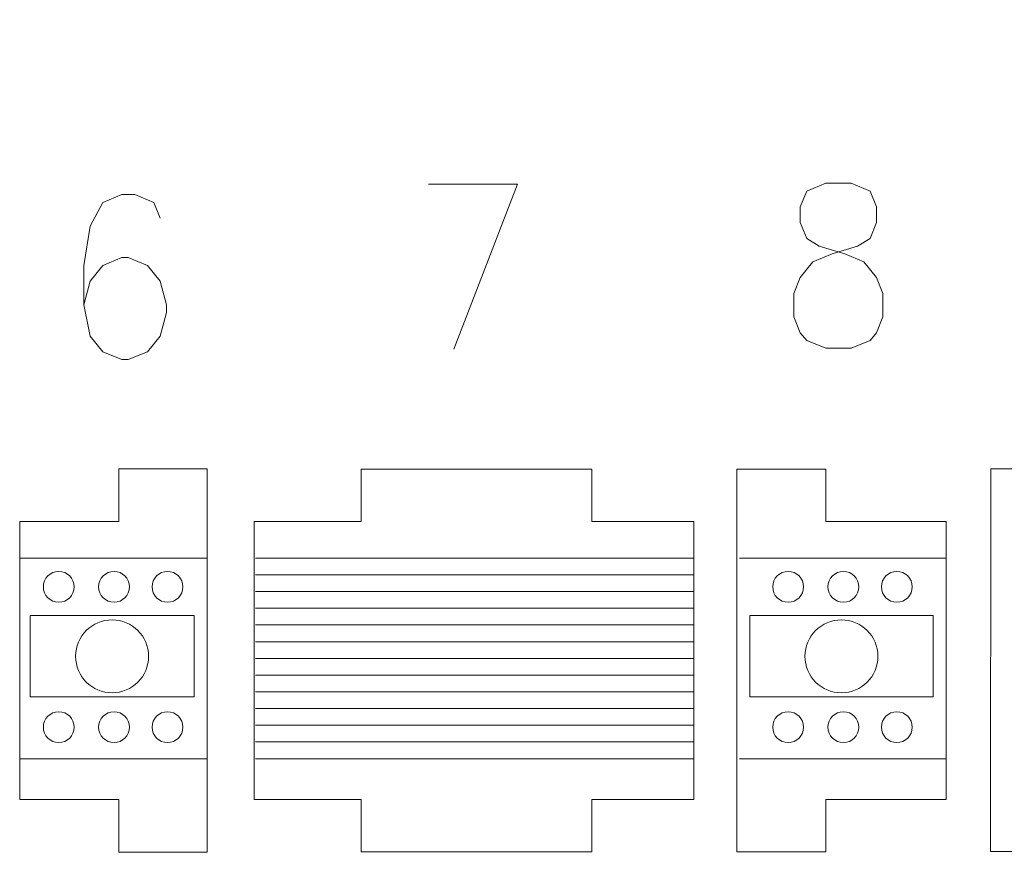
# Model space of a CAD drawing. Header units: millimetres. Extents: x -178 to 174, y -133 to 130.
# Tile 6 of 38: x -18 to 44, y -133 to -81. Entities that reach past the tile are written whole.
import ezdxf

# ---------------------------------------------------------------- set-up
doc = ezdxf.new("R2010")
doc.units = ezdxf.units.MM
doc.header["$MEASUREMENT"] = 0
doc.layers.add('Layer 1', color=7, linetype='Continuous')

msp = doc.modelspace()

# ---------------------------------------------------------------- linework, layer by layer
at = {"layer": 'Layer 1', "color": 5, "lineweight": 9}
for points in [[(-17.1009, -123.1098), (-6.7821, -123.1098), (-6.7821, -117.9946), (-17.1009, -117.9946), (-17.1009, -123.1098)], [(28.1429, -123.1098), (39.6663, -123.1098), (39.6663, -117.9946), (28.1429, -117.9946), (28.1429, -123.1098)]]:
    msp.add_lwpolyline(points, close=True, dxfattribs=at)
for centre in [(-15.2929, -116.1866), (-11.8198, -116.1866), (-8.4578, -116.1866), (30.5532, -116.1866), (34.0263, -116.1866), (37.3883, -116.1866), (-15.2929, -125.0061), (-11.8198, -125.0061), (-8.4578, -125.0061), (30.5532, -125.0061), (34.0263, -125.0061), (37.3883, -125.0061)]:
    msp.add_ellipse(centre, major_axis=(0, 0.9702), ratio=1, dxfattribs=at)
at = {"layer": 'Layer 1', "color": 1, "lineweight": 9}
for centre in [(-11.9415, -120.5523), (33.9046, -120.5523)]:
    msp.add_ellipse(centre, major_axis=(0, 2.293), ratio=1, dxfattribs=at)
at = {"layer": 'Layer 1', "lineweight": 9}
for points, knots in [([(111.2219, -44.9305), (111.2219, -44.9305), (111.9044, -44.8496), (111.9044, -44.8496), (111.9044, -44.8496), (111.9044, -44.8496), (112.8092, -45.9266), (112.8092, -45.9266), (112.8092, -45.9266), (112.8092, -45.9266), (113.6138, -47.0118), (113.6138, -47.0118), (113.6138, -47.0118), (113.6138, -47.0118), (114.338, -48.1074), (114.338, -48.1074), (114.338, -48.1074), (114.338, -48.1074), (114.9817, -49.2134), (114.9817, -49.2134), (114.9817, -49.2134), (114.9817, -49.2134), (115.5276, -50.3079), (115.5276, -50.3079), (115.5276, -50.3079), (115.5276, -50.3079), (115.9952, -51.3933), (115.9952, -51.3933), (115.9952, -51.3933), (115.9952, -51.3933), (116.3652, -52.4673), (116.3652, -52.4673), (116.3652, -52.4673), (116.3652, -52.4673), (116.2714, -52.7735), (116.2714, -52.7735), (116.2714, -52.7735), (116.2714, -52.7735), (116.4753, -53.7289), (116.4753, -53.7289), (116.4753, -53.7289), (116.4753, -53.7289), (116.6486, -54.9582), (116.6486, -54.9582), (116.6486, -54.9582), (116.6486, -54.9582), (116.6526, -55.0253), (116.6526, -55.0253), (116.6526, -55.0253), (116.6526, -55.0253), (116.7895, -55.7874), (116.7895, -55.7874), (116.7895, -55.7874), (116.7895, -55.7874), (116.8834, -56.8489), (116.8834, -56.8489), (116.8834, -56.8489), (116.8834, -56.8489), (116.8795, -57.8989), (116.8795, -57.8989), (116.8795, -57.8989), (116.8795, -57.8989), (116.85, -58.4901), (116.85, -58.4901), (116.85, -58.4901), (116.85, -58.4901), (126.6847, -82.3554), (126.6847, -82.3554), (126.6847, -82.3554), (126.6847, -82.3554), (126.5886, -83.1767), (126.5886, -83.1767), (126.5886, -83.1767), (126.5886, -83.1767), (125.5445, -83.6248), (125.5445, -83.6248), (125.5445, -83.6248), (125.5445, -83.6248), (125.3012, -85.7082), (125.3012, -85.7082), (125.3012, -85.7082), (125.3012, -85.7082), (126.0741, -87.5762), (126.0741, -87.5762), (126.0741, -87.5762), (126.0741, -87.5762), (125.978, -88.3975), (125.978, -88.3975), (125.978, -88.3975), (125.978, -88.3975), (122.7016, -89.8034), (122.7016, -89.8034), (122.7016, -89.8034), (122.7016, -89.8034), (122.6931, -89.8764), (122.6931, -89.8764), (122.6931, -89.8764), (122.6931, -89.8764), (121.9216, -90.2025), (121.9216, -90.2025), (121.9216, -90.2025), (121.9216, -90.2025), (112.9394, -83.4322), (112.9394, -83.4322), (112.9394, -83.4322), (112.9394, -83.4322), (111.6574, -83.4322), (111.6574, -83.4322), (111.6574, -83.4322), (111.6574, -83.4322), (112.0906, -83.7603), (112.0906, -83.7603), (112.0906, -83.7603), (112.0906, -83.7603), (113.4525, -83.9791), (113.4525, -83.9791), (113.4525, -83.9791), (113.4525, -83.9791), (116.1843, -86.0429), (116.1843, -86.0429), (116.1843, -86.0429), (116.1843, -86.0429), (116.0882, -86.8641), (116.0882, -86.8641), (116.0882, -86.8641), (116.0882, -86.8641), (115.9899, -87.7049), (115.9899, -87.7049), (115.9899, -87.7049), (115.9899, -87.7049), (115.2809, -88.0045), (115.2809, -88.0045), (115.2809, -88.0045), (115.2809, -88.0045), (114.8585, -91.6161), (114.8585, -91.6161), (114.8585, -91.6161), (114.8585, -91.6161), (115.5317, -92.1309), (115.5317, -92.1309), (115.5317, -92.1309), (115.5317, -92.1309), (115.4356, -92.9522), (115.4356, -92.9522), (115.4356, -92.9522), (115.4356, -92.9522), (114.6641, -93.2782), (114.6641, -93.2782), (114.6641, -93.2782), (114.6641, -93.2782), (114.6077, -93.2518), (114.6077, -93.2518), (114.6077, -93.2518), (114.6077, -93.2518), (111.5412, -94.5581), (111.5412, -94.5581), (111.5412, -94.5581), (111.5412, -94.5581), (81.5217, -85.3625), (81.5217, -85.3625), (81.5217, -85.3625), (81.5217, -85.3625), (80.2069, -85.3829), (80.2069, -85.3829), (80.2069, -85.3829), (80.2069, -85.3829), (78.8244, -85.3401), (78.8244, -85.3401), (78.8244, -85.3401), (78.8244, -85.3401), (77.4158, -85.3226), (77.4158, -85.3226), (77.4158, -85.3226), (77.4158, -85.3226), (77.7822, -85.597), (77.7822, -85.597), (77.7822, -85.597), (77.7822, -85.597), (77.1724, -86.4154), (77.1724, -86.4154), (77.1724, -86.4154), (77.1724, -86.4154), (76.8088, -86.135), (76.8088, -86.135), (76.8088, -86.135), (76.8088, -86.135), (76.1055, -87.0637), (76.1055, -87.0637), (76.1055, -87.0637), (76.1055, -87.0637), (75.2271, -87.4565), (75.2271, -87.4565), (75.2271, -87.4565), (75.2271, -87.4565), (75.2249, -87.476), (75.2249, -87.476), (75.2249, -87.476), (75.2249, -87.476), (74.4533, -87.802), (74.4533, -87.802), (74.4533, -87.802), (74.4533, -87.802), (74.432, -87.7941), (74.432, -87.7941), (74.432, -87.7941), (74.432, -87.7941), (73.5599, -88.1534), (73.5599, -88.1534), (73.5599, -88.1534), (73.5599, -88.1534), (73.0866, -87.8089), (73.0866, -87.8089), (73.0866, -87.8089), (73.0866, -87.8089), (70.5384, -87.0094), (70.5384, -87.0094), (70.5384, -87.0094), (70.5384, -87.0094), (70.1239, -87.1965), (70.1239, -87.1965), (70.1239, -87.1965), (70.1239, -87.1965), (69.5616, -87.4281), (69.5616, -87.4281), (69.5616, -87.4281), (69.5616, -87.4281), (68.2066, -87.1507), (68.2066, -87.1507), (68.2066, -87.1507), (68.2066, -87.1507), (67.8593, -86.8933), (67.8593, -86.8933), (67.8593, -86.8933), (67.8593, -86.8933), (67.6499, -87.1648), (67.6499, -87.1648), (67.6499, -87.1648), (67.6499, -87.1648), (65.4267, -85.4975), (65.4267, -85.4975), (65.4267, -85.4975), (65.4267, -85.4975), (57.8484, -79.8035), (57.8484, -79.8035), (57.8484, -79.8035), (57.8484, -79.8035), (56.1847, -79.1045), (56.1847, -79.1045), (56.1847, -79.1045), (56.1847, -79.1045), (54.5107, -78.3339), (54.5107, -78.3339), (54.5107, -78.3339), (54.5107, -78.3339), (52.8977, -77.5506), (52.8977, -77.5506), (52.8977, -77.5506), (52.8977, -77.5506), (52.3146, -77.6211), (52.3146, -77.6211), (52.3146, -77.6211), (52.3146, -77.6211), (51.8774, -77.2925), (51.8774, -77.2925), (51.8774, -77.2925), (51.8774, -77.2925), (51.192, -76.7808), (51.192, -76.7808), (51.192, -76.7808), (51.192, -76.7808), (51.0168, -76.8549), (51.0168, -76.8549), (51.0168, -76.8549), (51.0168, -76.8549), (48.9779, -77.1714), (48.9779, -77.1714), (48.9779, -77.1714), (48.9779, -77.1714), (45.0792, -74.2378), (45.0792, -74.2378), (45.0792, -74.2378), (45.0792, -74.2378), (43.3242, -70.9404), (43.3242, -70.9404), (43.3242, -70.9404), (43.3242, -70.9404), (43.401, -70.2832), (43.401, -70.2832), (43.401, -70.2832), (43.401, -70.2832), (43.2529, -70.3146), (43.2529, -70.3146), (43.2529, -70.3146), (43.2529, -70.3146), (42.0935, -69.0918), (42.0935, -69.0918), (42.0935, -69.0918), (42.0935, -69.0918), (41.1461, -67.871), (41.1461, -67.871), (41.1461, -67.871), (41.1461, -67.871), (40.2988, -66.6422), (40.2988, -66.6422), (40.2988, -66.6422), (40.2988, -66.6422), (39.5516, -65.4051), (39.5516, -65.4051), (39.5516, -65.4051), (39.5516, -65.4051), (38.9216, -64.1818), (38.9216, -64.1818), (38.9216, -64.1818), (38.9216, -64.1818), (38.3929, -62.9513), (38.3929, -62.9513), (38.3929, -62.9513), (38.3929, -62.9513), (38.0321, -61.7991), (38.0321, -61.7991), (38.0321, -61.7991), (38.0321, -61.7991), (37.7703, -60.6379), (37.7703, -60.6379), (37.7703, -60.6379), (37.7703, -60.6379), (37.6073, -59.4891), (37.6073, -59.4891), (37.6073, -59.4891), (37.6073, -59.4891), (37.5203, -58.3689), (37.5203, -58.3689), (37.5203, -58.3689), (37.5203, -58.3689), (37.5411, -57.6068), (37.5411, -57.6068), (37.5411, -57.6068), (37.5411, -57.6068), (37.4749, -57.5708), (37.4749, -57.5708), (37.4749, -57.5708), (37.4749, -57.5708), (34.295, -54.4239), (34.295, -54.4239), (34.295, -54.4239), (34.295, -54.4239), (34.5061, -53.6359), (34.5061, -53.6359), (34.5061, -53.6359), (34.5061, -53.6359), (34.6104, -53.2521), (34.6104, -53.2521), (34.6104, -53.2521), (34.6104, -53.2521), (34.6745, -52.7042), (34.6745, -52.7042), (34.6745, -52.7042), (34.6745, -52.7042), (34.9166, -51.8215), (34.9166, -51.8215), (34.9166, -51.8215), (34.9166, -51.8215), (35.2173, -50.9441), (35.2173, -50.9441), (35.2173, -50.9441), (35.2173, -50.9441), (35.4424, -50.3758), (35.4424, -50.3758), (35.4424, -50.3758), (35.4424, -50.3758), (35.7528, -49.755), (35.7528, -49.755), (35.7528, -49.755), (35.7528, -49.755), (35.8635, -48.8115), (35.8635, -48.8115), (35.8635, -48.8115), (35.8635, -48.8115), (35.1891, -48.3046), (35.1891, -48.3046), (35.1891, -48.3046), (35.1891, -48.3046), (35.2376, -47.542), (35.2376, -47.542), (35.2376, -47.542), (35.2376, -47.542), (35.2398, -46.6852), (35.2398, -46.6852), (35.2398, -46.6852), (35.2398, -46.6852), (35.6012, -45.4589), (35.6012, -45.4589), (35.6012, -45.4589), (35.6012, -45.4589), (36.08, -44.2464), (36.08, -44.2464), (36.08, -44.2464), (36.08, -44.2464), (36.6566, -43.0453), (36.6566, -43.0453), (36.6566, -43.0453), (36.6566, -43.0453), (37.3527, -41.8383), (37.3527, -41.8383), (37.3527, -41.8383), (37.3527, -41.8383), (38.142, -40.6819), (38.142, -40.6819), (38.142, -40.6819), (38.142, -40.6819), (39.051, -39.5197), (39.051, -39.5197), (39.051, -39.5197), (39.051, -39.5197), (40.0532, -38.408), (40.0532, -38.408), (40.0532, -38.408), (40.0532, -38.408), (40.2098, -38.455), (40.2098, -38.455), (40.2098, -38.455), (40.2098, -38.455), (41.271, -37.5113), (41.271, -37.5113), (41.271, -37.5113), (41.271, -37.5113), (42.4313, -36.5763), (42.4313, -36.5763), (42.4313, -36.5763), (42.4313, -36.5763), (43.6872, -35.6722), (43.6872, -35.6722), (43.6872, -35.6722), (43.6872, -35.6722), (45.0167, -34.8164), (45.0167, -34.8164), (45.0167, -34.8164), (45.0167, -34.8164), (46.4417, -33.9916), (46.4417, -33.9916), (46.4417, -33.9916), (46.4417, -33.9916), (47.9427, -33.1955), (47.9427, -33.1955), (47.9427, -33.1955), (47.9427, -33.1955), (49.5002, -32.4259), (49.5002, -32.4259), (49.5002, -32.4259), (49.5002, -32.4259), (49.4996, -32.3773), (49.4996, -32.3773), (49.4996, -32.3773), (49.4996, -32.3773), (51.099, -31.7517), (51.099, -31.7517), (51.099, -31.7517), (51.099, -31.7517), (52.7525, -31.1721), (52.7525, -31.1721), (52.7525, -31.1721), (52.7525, -31.1721), (54.4601, -30.6384), (54.4601, -30.6384), (54.4601, -30.6384), (54.4601, -30.6384), (56.2217, -30.1507), (56.2217, -30.1507), (56.2217, -30.1507), (56.2217, -30.1507), (58.0375, -29.709), (58.0375, -29.709), (58.0375, -29.709), (58.0375, -29.709), (59.8901, -29.2914), (59.8901, -29.2914), (59.8901, -29.2914), (59.8901, -29.2914), (61.814, -28.9416), (61.814, -28.9416), (61.814, -28.9416), (61.814, -28.9416), (61.8486, -28.9808), (61.8486, -28.9808), (61.8486, -28.9808), (61.8486, -28.9808), (61.8518, -28.7875), (61.8518, -28.7875), (61.8518, -28.7875), (61.8518, -28.7875), (63.9817, -28.541), (63.9817, -28.541), (63.9817, -28.541), (63.9817, -28.541), (66.1611, -28.3797), (66.1611, -28.3797), (66.1611, -28.3797), (66.1611, -28.3797), (68.3577, -28.2402), (68.3577, -28.2402), (68.3577, -28.2402), (68.3577, -28.2402), (70.6038, -28.1858), (70.6038, -28.1858), (70.6038, -28.1858), (70.6038, -28.1858), (72.8431, -28.19), (72.8431, -28.19), (72.8431, -28.19), (72.8431, -28.19), (75.1169, -28.2379), (75.1169, -28.2379), (75.1169, -28.2379), (75.1169, -28.2379), (77.4035, -28.3468), (77.4035, -28.3468), (77.4035, -28.3468), (77.4035, -28.3468), (81.0082, -30.391), (81.0082, -30.391), (81.0082, -30.391), (81.0082, -30.391), (80.9771, -30.8263), (80.9771, -30.8263), (80.9771, -30.8263), (80.9771, -30.8263), (80.9786, -30.8263), (80.9786, -30.8263), (80.9786, -30.8263), (80.9786, -30.8263), (82.5556, -31.0702), (82.5556, -31.0702), (82.5556, -31.0702), (82.5556, -31.0702), (84.1498, -31.336), (84.1498, -31.336), (84.1498, -31.336), (84.1498, -31.336), (86.2214, -31.7567), (86.2214, -31.7567), (86.2214, -31.7567), (86.8952, -31.8906), (87.561, -32.0418), (88.2322, -32.1901), (88.2322, -32.1901), (88.2322, -32.1901), (89.7345, -32.564), (89.7345, -32.564), (89.7345, -32.564), (89.7345, -32.564), (91.2345, -32.9575), (91.2345, -32.9575), (91.2345, -32.9575), (91.2345, -32.9575), (91.2472, -33.0184), (91.2472, -33.0184), (91.2472, -33.0184), (91.2472, -33.0184), (93.1373, -33.6359), (93.1373, -33.6359), (93.1373, -33.6359), (93.1373, -33.6359), (94.9836, -34.288), (94.9836, -34.288), (94.9836, -34.288), (94.9836, -34.288), (96.7668, -34.9722), (96.7668, -34.9722), (96.7668, -34.9722), (96.7668, -34.9722), (98.5235, -35.7129), (98.5235, -35.7129), (98.5235, -35.7129), (98.5235, -35.7129), (100.1998, -36.4639), (100.1998, -36.4639), (100.1998, -36.4639), (100.1998, -36.4639), (101.8741, -37.2853), (101.8741, -37.2853), (101.8741, -37.2853), (101.8741, -37.2853), (102.4154, -37.1789), (102.4154, -37.1789), (102.4154, -37.1789), (102.4154, -37.1789), (102.8172, -37.4935), (102.8172, -37.4935), (102.8172, -37.4935), (102.8172, -37.4935), (102.8354, -37.4857), (102.8354, -37.4857), (102.8354, -37.4857), (102.8354, -37.4857), (103.4225, -37.9283), (103.4225, -37.9283), (103.4225, -37.9283), (103.4225, -37.9283), (103.6683, -37.821), (103.6683, -37.821), (103.6683, -37.821), (103.6683, -37.821), (105.8659, -37.5032), (105.8659, -37.5032), (105.8659, -37.5032), (105.8659, -37.5032), (109.6736, -40.3668), (109.6736, -40.3668), (109.6736, -40.3668), (109.6736, -40.3668), (111.3791, -43.5791), (111.3791, -43.5791), (111.3791, -43.5791), (111.3791, -43.5791), (111.2219, -44.9305), (111.2219, -44.9305)], [0, 0, 0, 0, 0.0064516, 0.0064516, 0.0064516, 0.0064516, 0.0129032, 0.0129032, 0.0129032, 0.0129032, 0.0193548, 0.0193548, 0.0193548, 0.0193548, 0.0258065, 0.0258065, 0.0258065, 0.0258065, 0.0322581, 0.0322581, 0.0322581, 0.0322581, 0.0387097, 0.0387097, 0.0387097, 0.0387097, 0.0451613, 0.0451613, 0.0451613, 0.0451613, 0.0516129, 0.0516129, 0.0516129, 0.0516129, 0.0580645, 0.0580645, 0.0580645, 0.0580645, 0.0645161, 0.0645161, 0.0645161, 0.0645161, 0.0709677, 0.0709677, 0.0709677, 0.0709677, 0.0774194, 0.0774194, 0.0774194, 0.0774194, 0.083871, 0.083871, 0.083871, 0.083871, 0.0903226, 0.0903226, 0.0903226, 0.0903226, 0.0967742, 0.0967742, 0.0967742, 0.0967742, 0.1032258, 0.1032258, 0.1032258, 0.1032258, 0.1096774, 0.1096774, 0.1096774, 0.1096774, 0.116129, 0.116129, 0.116129, 0.116129, 0.1225806, 0.1225806, 0.1225806, 0.1225806, 0.1290323, 0.1290323, 0.1290323, 0.1290323, 0.1354839, 0.1354839, 0.1354839, 0.1354839, 0.1419355, 0.1419355, 0.1419355, 0.1419355, 0.1483871, 0.1483871, 0.1483871, 0.1483871, 0.1548387, 0.1548387, 0.1548387, 0.1548387, 0.1612903, 0.1612903, 0.1612903, 0.1612903, 0.1677419, 0.1677419, 0.1677419, 0.1677419, 0.1741935, 0.1741935, 0.1741935, 0.1741935, 0.1806452, 0.1806452, 0.1806452, 0.1806452, 0.1870968, 0.1870968, 0.1870968, 0.1870968, 0.1935484, 0.1935484, 0.1935484, 0.1935484, 0.2, 0.2, 0.2, 0.2, 0.2064516, 0.2064516, 0.2064516, 0.2064516, 0.2129032, 0.2129032, 0.2129032, 0.2129032, 0.2193548, 0.2193548, 0.2193548, 0.2193548, 0.2258065, 0.2258065, 0.2258065, 0.2258065, 0.2322581, 0.2322581, 0.2322581, 0.2322581, 0.2387097, 0.2387097, 0.2387097, 0.2387097, 0.2451613, 0.2451613, 0.2451613, 0.2451613, 0.2516129, 0.2516129, 0.2516129, 0.2516129, 0.2580645, 0.2580645, 0.2580645, 0.2580645, 0.2645161, 0.2645161, 0.2645161, 0.2645161, 0.2709677, 0.2709677, 0.2709677, 0.2709677, 0.2774194, 0.2774194, 0.2774194, 0.2774194, 0.283871, 0.283871, 0.283871, 0.283871, 0.2903226, 0.2903226, 0.2903226, 0.2903226, 0.2967742, 0.2967742, 0.2967742, 0.2967742, 0.3032258, 0.3032258, 0.3032258, 0.3032258, 0.3096774, 0.3096774, 0.3096774, 0.3096774, 0.316129, 0.316129, 0.316129, 0.316129, 0.3225806, 0.3225806, 0.3225806, 0.3225806, 0.3290323, 0.3290323, 0.3290323, 0.3290323, 0.3354839, 0.3354839, 0.3354839, 0.3354839, 0.3419355, 0.3419355, 0.3419355, 0.3419355, 0.3483871, 0.3483871, 0.3483871, 0.3483871, 0.3548387, 0.3548387, 0.3548387, 0.3548387, 0.3612903, 0.3612903, 0.3612903, 0.3612903, 0.3677419, 0.3677419, 0.3677419, 0.3677419, 0.3741935, 0.3741935, 0.3741935, 0.3741935, 0.3806452, 0.3806452, 0.3806452, 0.3806452, 0.3870968, 0.3870968, 0.3870968, 0.3870968, 0.3935484, 0.3935484, 0.3935484, 0.3935484, 0.4, 0.4, 0.4, 0.4, 0.4064516, 0.4064516, 0.4064516, 0.4064516, 0.4129032, 0.4129032, 0.4129032, 0.4129032, 0.4193548, 0.4193548, 0.4193548, 0.4193548, 0.4258065, 0.4258065, 0.4258065, 0.4258065, 0.4322581, 0.4322581, 0.4322581, 0.4322581, 0.4387097, 0.4387097, 0.4387097, 0.4387097, 0.4451613, 0.4451613, 0.4451613, 0.4451613, 0.4516129, 0.4516129, 0.4516129, 0.4516129, 0.4580645, 0.4580645, 0.4580645, 0.4580645, 0.4645161, 0.4645161, 0.4645161, 0.4645161, 0.4709677, 0.4709677, 0.4709677, 0.4709677, 0.4774194, 0.4774194, 0.4774194, 0.4774194, 0.483871, 0.483871, 0.483871, 0.483871, 0.4903226, 0.4903226, 0.4903226, 0.4903226, 0.4967742, 0.4967742, 0.4967742, 0.4967742, 0.5032258, 0.5032258, 0.5032258, 0.5032258, 0.5096774, 0.5096774, 0.5096774, 0.5096774, 0.516129, 0.516129, 0.516129, 0.516129, 0.5225806, 0.5225806, 0.5225806, 0.5225806, 0.5290323, 0.5290323, 0.5290323, 0.5290323, 0.5354839, 0.5354839, 0.5354839, 0.5354839, 0.5419355, 0.5419355, 0.5419355, 0.5419355, 0.5483871, 0.5483871, 0.5483871, 0.5483871, 0.5548387, 0.5548387, 0.5548387, 0.5548387, 0.5612903, 0.5612903, 0.5612903, 0.5612903, 0.5677419, 0.5677419, 0.5677419, 0.5677419, 0.5741935, 0.5741935, 0.5741935, 0.5741935, 0.5806452, 0.5806452, 0.5806452, 0.5806452, 0.5870968, 0.5870968, 0.5870968, 0.5870968, 0.5935484, 0.5935484, 0.5935484, 0.5935484, 0.6, 0.6, 0.6, 0.6, 0.6064516, 0.6064516, 0.6064516, 0.6064516, 0.6129032, 0.6129032, 0.6129032, 0.6129032, 0.6193548, 0.6193548, 0.6193548, 0.6193548, 0.6258065, 0.6258065, 0.6258065, 0.6258065, 0.6322581, 0.6322581, 0.6322581, 0.6322581, 0.6387097, 0.6387097, 0.6387097, 0.6387097, 0.6451613, 0.6451613, 0.6451613, 0.6451613, 0.6516129, 0.6516129, 0.6516129, 0.6516129, 0.6580645, 0.6580645, 0.6580645, 0.6580645, 0.6645161, 0.6645161, 0.6645161, 0.6645161, 0.6709677, 0.6709677, 0.6709677, 0.6709677, 0.6774194, 0.6774194, 0.6774194, 0.6774194, 0.683871, 0.683871, 0.683871, 0.683871, 0.6903226, 0.6903226, 0.6903226, 0.6903226, 0.6967742, 0.6967742, 0.6967742, 0.6967742, 0.7032258, 0.7032258, 0.7032258, 0.7032258, 0.7096774, 0.7096774, 0.7096774, 0.7096774, 0.716129, 0.716129, 0.716129, 0.716129, 0.7225806, 0.7225806, 0.7225806, 0.7225806, 0.7290323, 0.7290323, 0.7290323, 0.7290323, 0.7354839, 0.7354839, 0.7354839, 0.7354839, 0.7419355, 0.7419355, 0.7419355, 0.7419355, 0.7483871, 0.7483871, 0.7483871, 0.7483871, 0.7548387, 0.7548387, 0.7548387, 0.7548387, 0.7612903, 0.7612903, 0.7612903, 0.7612903, 0.7677419, 0.7677419, 0.7677419, 0.7677419, 0.7741935, 0.7741935, 0.7741935, 0.7741935, 0.7806452, 0.7806452, 0.7806452, 0.7806452, 0.7870968, 0.7870968, 0.7870968, 0.7870968, 0.7935484, 0.7935484, 0.7935484, 0.7935484, 0.8, 0.8, 0.8, 0.8, 0.8064516, 0.8064516, 0.8064516, 0.8064516, 0.8129032, 0.8129032, 0.8129032, 0.8129032, 0.8193548, 0.8193548, 0.8193548, 0.8193548, 0.8258065, 0.8258065, 0.8258065, 0.8258065, 0.8322581, 0.8322581, 0.8322581, 0.8322581, 0.8387097, 0.8387097, 0.8387097, 0.8387097, 0.8451613, 0.8451613, 0.8451613, 0.8451613, 0.8516129, 0.8516129, 0.8516129, 0.8516129, 0.8580645, 0.8580645, 0.8580645, 0.8580645, 0.8645161, 0.8645161, 0.8645161, 0.8645161, 0.8709677, 0.8709677, 0.8709677, 0.8709677, 0.8774194, 0.8774194, 0.8774194, 0.8774194, 0.883871, 0.883871, 0.883871, 0.883871, 0.8903226, 0.8903226, 0.8903226, 0.8903226, 0.8967742, 0.8967742, 0.8967742, 0.8967742, 0.9032258, 0.9032258, 0.9032258, 0.9032258, 0.9096774, 0.9096774, 0.9096774, 0.9096774, 0.916129, 0.916129, 0.916129, 0.916129, 0.9225806, 0.9225806, 0.9225806, 0.9225806, 0.9290323, 0.9290323, 0.9290323, 0.9290323, 0.9354839, 0.9354839, 0.9354839, 0.9354839, 0.9419355, 0.9419355, 0.9419355, 0.9419355, 0.9483871, 0.9483871, 0.9483871, 0.9483871, 0.9548387, 0.9548387, 0.9548387, 0.9548387, 0.9612903, 0.9612903, 0.9612903, 0.9612903, 0.9677419, 0.9677419, 0.9677419, 0.9677419, 0.9741935, 0.9741935, 0.9741935, 0.9741935, 0.9806452, 0.9806452, 0.9806452, 0.9806452, 0.9870968, 0.9870968, 0.9870968, 0.9870968, 1, 1, 1, 1]), ([(-5.957, -116.358), (-5.957, -116.358), (-5.957, -108.7573), (-5.957, -108.7573), (-5.957, -108.7573), (-5.957, -108.7573), (-11.5177, -108.7573), (-11.5177, -108.7573), (-11.5177, -108.7573), (-11.5177, -108.7573), (-11.5177, -112.0862), (-11.5177, -112.0862), (-11.5177, -112.0862), (-11.5177, -112.0862), (-17.7496, -112.0862), (-17.7496, -112.0862), (-17.7496, -112.0862), (-17.7496, -112.0862), (-17.7496, -116.358), (-17.7496, -116.358)], [0, 0, 0, 0, 0.1666667, 0.1666667, 0.1666667, 0.1666667, 0.3333333, 0.3333333, 0.3333333, 0.3333333, 0.5, 0.5, 0.5, 0.5, 0.6666667, 0.6666667, 0.6666667, 0.6666667, 1, 1, 1, 1]), ([(24.6352, -116.358), (24.6352, -116.358), (24.6352, -112.085), (24.6352, -112.085), (24.6352, -112.085), (24.6352, -112.085), (18.2091, -112.085), (18.2091, -112.085), (18.2091, -112.085), (18.2091, -112.085), (18.2091, -108.783), (18.2091, -108.783), (18.2091, -108.783), (18.2091, -108.783), (3.7124, -108.783), (3.7124, -108.783), (3.7124, -108.783), (3.7124, -108.783), (3.7124, -112.085), (3.7124, -112.085), (3.7124, -112.085), (3.7124, -112.085), (-3.016, -112.085), (-3.016, -112.085), (-3.016, -112.085), (-3.016, -112.085), (-3.016, -116.358), (-3.016, -116.358)], [0, 0, 0, 0, 0.125, 0.125, 0.125, 0.125, 0.25, 0.25, 0.25, 0.25, 0.375, 0.375, 0.375, 0.375, 0.5, 0.5, 0.5, 0.5, 0.625, 0.625, 0.625, 0.625, 0.75, 0.75, 0.75, 0.75, 1, 1, 1, 1]), ([(40.4888, -116.358), (40.4888, -116.358), (40.4888, -112.085), (40.4888, -112.085), (40.4888, -112.085), (40.4888, -112.085), (32.9207, -112.085), (32.9207, -112.085), (32.9207, -112.085), (32.9207, -112.085), (32.9207, -108.783), (32.9207, -108.783), (32.9207, -108.783), (32.9207, -108.783), (27.3205, -108.783), (27.3205, -108.783), (27.3205, -108.783), (27.3205, -108.783), (27.3205, -116.358), (27.3205, -116.358)], [0, 0, 0, 0, 0.1666667, 0.1666667, 0.1666667, 0.1666667, 0.3333333, 0.3333333, 0.3333333, 0.3333333, 0.5, 0.5, 0.5, 0.5, 0.6666667, 0.6666667, 0.6666667, 0.6666667, 1, 1, 1, 1]), ([(79.7886, -112.066), (79.7886, -112.066), (50.9332, -112.066), (50.9332, -112.066), (50.9332, -112.066), (50.9332, -112.066), (50.9566, -108.7611), (50.9566, -108.7611), (50.9566, -108.7611), (50.9566, -108.7611), (43.299, -108.7611), (43.299, -108.7611), (43.299, -108.7611), (43.299, -108.7611), (43.2888, -116.1538), (43.2888, -116.1538)], [0, 0, 0, 0, 0.2, 0.2, 0.2, 0.2, 0.4, 0.4, 0.4, 0.4, 0.6, 0.6, 0.6, 0.6, 1, 1, 1, 1]), ([(-17.7496, -125.2367), (-17.7496, -125.2367), (-17.7496, -129.5485), (-17.7496, -129.5485), (-17.7496, -129.5485), (-17.7496, -129.5485), (-11.5177, -129.5485), (-11.5177, -129.5485), (-11.5177, -129.5485), (-11.5177, -129.5485), (-11.5177, -132.8753), (-11.5177, -132.8753), (-11.5177, -132.8753), (-11.5177, -132.8753), (-5.957, -132.8753), (-5.957, -132.8753), (-5.957, -132.8753), (-5.957, -132.8753), (-5.957, -125.2367), (-5.957, -125.2367)], [0, 0, 0, 0, 0.1666667, 0.1666667, 0.1666667, 0.1666667, 0.3333333, 0.3333333, 0.3333333, 0.3333333, 0.5, 0.5, 0.5, 0.5, 0.6666667, 0.6666667, 0.6666667, 0.6666667, 1, 1, 1, 1]), ([(-3.016, -125.2367), (-3.016, -125.2367), (-3.016, -129.5474), (-3.016, -129.5474), (-3.016, -129.5474), (-3.016, -129.5474), (3.7124, -129.5474), (3.7124, -129.5474), (3.7124, -129.5474), (3.7124, -129.5474), (3.7124, -132.8494), (3.7124, -132.8494), (3.7124, -132.8494), (3.7124, -132.8494), (18.2091, -132.8494), (18.2091, -132.8494), (18.2091, -132.8494), (18.2091, -132.8494), (18.2091, -129.5474), (18.2091, -129.5474), (18.2091, -129.5474), (18.2091, -129.5474), (24.6352, -129.5474), (24.6352, -129.5474), (24.6352, -129.5474), (24.6352, -129.5474), (24.6352, -125.2367), (24.6352, -125.2367)], [0, 0, 0, 0, 0.125, 0.125, 0.125, 0.125, 0.25, 0.25, 0.25, 0.25, 0.375, 0.375, 0.375, 0.375, 0.5, 0.5, 0.5, 0.5, 0.625, 0.625, 0.625, 0.625, 0.75, 0.75, 0.75, 0.75, 1, 1, 1, 1]), ([(27.3205, -125.2367), (27.3205, -125.2367), (27.3205, -132.8494), (27.3205, -132.8494), (27.3205, -132.8494), (27.3205, -132.8494), (32.9207, -132.8494), (32.9207, -132.8494), (32.9207, -132.8494), (32.9207, -132.8494), (32.9207, -129.5474), (32.9207, -129.5474), (32.9207, -129.5474), (32.9207, -129.5474), (40.4888, -129.5474), (40.4888, -129.5474), (40.4888, -129.5474), (40.4888, -129.5474), (40.4888, -125.2367), (40.4888, -125.2367)], [0, 0, 0, 0, 0.1666667, 0.1666667, 0.1666667, 0.1666667, 0.3333333, 0.3333333, 0.3333333, 0.3333333, 0.5, 0.5, 0.5, 0.5, 0.6666667, 0.6666667, 0.6666667, 0.6666667, 1, 1, 1, 1]), ([(43.2765, -125.0325), (43.2765, -125.0325), (43.2658, -132.8305), (43.2658, -132.8305), (43.2658, -132.8305), (43.2658, -132.8305), (50.9333, -132.8304), (50.9333, -132.8304), (50.9333, -132.8304), (50.9333, -132.8304), (50.9332, -129.5285), (50.9332, -129.5285), (50.9332, -129.5285), (50.9332, -129.5285), (79.7607, -129.5285), (79.7607, -129.5285)], [0, 0, 0, 0, 0.2, 0.2, 0.2, 0.2, 0.4, 0.4, 0.4, 0.4, 0.6, 0.6, 0.6, 0.6, 1, 1, 1, 1])]:
    msp.add_open_spline(points, degree=3, knots=knots, dxfattribs=at)
at = {"layer": 'Layer 1', "color": 1, "lineweight": 9}
for points, knots in [([(7.938, -90.8711), (7.938, -90.8711), (13.5337, -90.8711), (13.5337, -90.8711), (13.5337, -90.8711), (13.5337, -90.8711), (9.5316, -101.2445), (9.5316, -101.2445)], [0, 0, 0, 0, 0.3333333, 0.3333333, 0.3333333, 0.3333333, 1, 1, 1, 1]), ([(32.9182, -90.8134), (32.9182, -90.8134), (31.72, -91.3173), (31.72, -91.3173), (31.72, -91.3173), (31.72, -91.3173), (31.3126, -92.2953), (31.3126, -92.2953), (31.3126, -92.2953), (31.3126, -92.2953), (31.3126, -93.2882), (31.3126, -93.2882), (31.3126, -93.2882), (31.3126, -93.2882), (31.72, -94.2811), (31.72, -94.2811), (31.72, -94.2811), (31.72, -94.2811), (32.5108, -94.7701), (32.5108, -94.7701), (32.5108, -94.7701), (32.5108, -94.7701), (34.1164, -95.2592), (34.1164, -95.2592), (34.1164, -95.2592), (34.1164, -95.2592), (35.3146, -95.763), (35.3146, -95.763), (35.3146, -95.763), (35.3146, -95.763), (36.1055, -96.7411), (36.1055, -96.7411), (36.1055, -96.7411), (36.1055, -96.7411), (36.5129, -97.734), (36.5129, -97.734), (36.5129, -97.734), (36.5129, -97.734), (36.5129, -99.2159), (36.5129, -99.2159), (36.5129, -99.2159), (36.5129, -99.2159), (36.1055, -100.2088), (36.1055, -100.2088), (36.1055, -100.2088), (36.1055, -100.2088), (35.71, -100.6978), (35.71, -100.6978), (35.71, -100.6978), (35.71, -100.6978), (34.5118, -101.1869), (34.5118, -101.1869), (34.5118, -101.1869), (34.5118, -101.1869), (32.9182, -101.1869), (32.9182, -101.1869), (32.9182, -101.1869), (32.9182, -101.1869), (31.72, -100.6978), (31.72, -100.6978), (31.72, -100.6978), (31.72, -100.6978), (31.3126, -100.2088), (31.3126, -100.2088), (31.3126, -100.2088), (31.3126, -100.2088), (30.9172, -99.2159), (30.9172, -99.2159), (30.9172, -99.2159), (30.9172, -99.2159), (30.9172, -97.734), (30.9172, -97.734), (30.9172, -97.734), (30.9172, -97.734), (31.3126, -96.7411), (31.3126, -96.7411), (31.3126, -96.7411), (31.3126, -96.7411), (32.1154, -95.763), (32.1154, -95.763), (32.1154, -95.763), (32.1154, -95.763), (33.3137, -95.2592), (33.3137, -95.2592), (33.3137, -95.2592), (33.3137, -95.2592), (34.9073, -94.7701), (34.9073, -94.7701), (34.9073, -94.7701), (34.9073, -94.7701), (35.71, -94.2811), (35.71, -94.2811), (35.71, -94.2811), (35.71, -94.2811), (36.1055, -93.2882), (36.1055, -93.2882), (36.1055, -93.2882), (36.1055, -93.2882), (36.1055, -92.2953), (36.1055, -92.2953), (36.1055, -92.2953), (36.1055, -92.2953), (35.71, -91.3173), (35.71, -91.3173), (35.71, -91.3173), (35.71, -91.3173), (34.5118, -90.8134), (34.5118, -90.8134), (34.5118, -90.8134), (34.5118, -90.8134), (32.9182, -90.8134), (32.9182, -90.8134)], [0, 0, 0, 0, 0.0344828, 0.0344828, 0.0344828, 0.0344828, 0.0689655, 0.0689655, 0.0689655, 0.0689655, 0.1034483, 0.1034483, 0.1034483, 0.1034483, 0.137931, 0.137931, 0.137931, 0.137931, 0.1724138, 0.1724138, 0.1724138, 0.1724138, 0.2068966, 0.2068966, 0.2068966, 0.2068966, 0.2413793, 0.2413793, 0.2413793, 0.2413793, 0.2758621, 0.2758621, 0.2758621, 0.2758621, 0.3103448, 0.3103448, 0.3103448, 0.3103448, 0.3448276, 0.3448276, 0.3448276, 0.3448276, 0.3793103, 0.3793103, 0.3793103, 0.3793103, 0.4137931, 0.4137931, 0.4137931, 0.4137931, 0.4482759, 0.4482759, 0.4482759, 0.4482759, 0.4827586, 0.4827586, 0.4827586, 0.4827586, 0.5172414, 0.5172414, 0.5172414, 0.5172414, 0.5517241, 0.5517241, 0.5517241, 0.5517241, 0.5862069, 0.5862069, 0.5862069, 0.5862069, 0.6206897, 0.6206897, 0.6206897, 0.6206897, 0.6551724, 0.6551724, 0.6551724, 0.6551724, 0.6896552, 0.6896552, 0.6896552, 0.6896552, 0.7241379, 0.7241379, 0.7241379, 0.7241379, 0.7586207, 0.7586207, 0.7586207, 0.7586207, 0.7931034, 0.7931034, 0.7931034, 0.7931034, 0.8275862, 0.8275862, 0.8275862, 0.8275862, 0.862069, 0.862069, 0.862069, 0.862069, 0.8965517, 0.8965517, 0.8965517, 0.8965517, 0.9310345, 0.9310345, 0.9310345, 0.9310345, 1, 1, 1, 1]), ([(-8.9226, -93.0117), (-8.9226, -93.0117), (-9.318, -92.0336), (-9.318, -92.0336), (-9.318, -92.0336), (-9.318, -92.0336), (-10.5162, -91.5298), (-10.5162, -91.5298), (-10.5162, -91.5298), (-10.5162, -91.5298), (-11.319, -91.5298), (-11.319, -91.5298), (-11.319, -91.5298), (-11.319, -91.5298), (-12.5172, -92.0336), (-12.5172, -92.0336), (-12.5172, -92.0336), (-12.5172, -92.0336), (-13.32, -93.5156), (-13.32, -93.5156), (-13.32, -93.5156), (-13.32, -93.5156), (-13.7155, -95.9756), (-13.7155, -95.9756), (-13.7155, -95.9756), (-13.7155, -95.9756), (-13.7155, -98.4504), (-13.7155, -98.4504), (-13.7155, -98.4504), (-13.7155, -98.4504), (-13.32, -100.4213), (-13.32, -100.4213), (-13.32, -100.4213), (-13.32, -100.4213), (-12.5172, -101.4142), (-12.5172, -101.4142), (-12.5172, -101.4142), (-12.5172, -101.4142), (-11.319, -101.9032), (-11.319, -101.9032), (-11.319, -101.9032), (-11.319, -101.9032), (-10.9236, -101.9032), (-10.9236, -101.9032), (-10.9236, -101.9032), (-10.9236, -101.9032), (-9.7253, -101.4142), (-9.7253, -101.4142), (-9.7253, -101.4142), (-9.7253, -101.4142), (-8.9226, -100.4213), (-8.9226, -100.4213), (-8.9226, -100.4213), (-8.9226, -100.4213), (-8.5272, -98.9394), (-8.5272, -98.9394), (-8.5272, -98.9394), (-8.5272, -98.9394), (-8.5272, -98.4504), (-8.5272, -98.4504), (-8.5272, -98.4504), (-8.5272, -98.4504), (-8.9226, -96.9684), (-8.9226, -96.9684), (-8.9226, -96.9684), (-8.9226, -96.9684), (-9.7253, -95.9756), (-9.7253, -95.9756), (-9.7253, -95.9756), (-9.7253, -95.9756), (-10.9236, -95.4865), (-10.9236, -95.4865), (-10.9236, -95.4865), (-10.9236, -95.4865), (-11.319, -95.4865), (-11.319, -95.4865), (-11.319, -95.4865), (-11.319, -95.4865), (-12.5172, -95.9756), (-12.5172, -95.9756), (-12.5172, -95.9756), (-12.5172, -95.9756), (-13.32, -96.9684), (-13.32, -96.9684), (-13.32, -96.9684), (-13.32, -96.9684), (-13.7155, -98.4504), (-13.7155, -98.4504)], [0, 0, 0, 0, 0.0434783, 0.0434783, 0.0434783, 0.0434783, 0.0869565, 0.0869565, 0.0869565, 0.0869565, 0.1304348, 0.1304348, 0.1304348, 0.1304348, 0.173913, 0.173913, 0.173913, 0.173913, 0.2173913, 0.2173913, 0.2173913, 0.2173913, 0.2608696, 0.2608696, 0.2608696, 0.2608696, 0.3043478, 0.3043478, 0.3043478, 0.3043478, 0.3478261, 0.3478261, 0.3478261, 0.3478261, 0.3913043, 0.3913043, 0.3913043, 0.3913043, 0.4347826, 0.4347826, 0.4347826, 0.4347826, 0.4782609, 0.4782609, 0.4782609, 0.4782609, 0.5217391, 0.5217391, 0.5217391, 0.5217391, 0.5652174, 0.5652174, 0.5652174, 0.5652174, 0.6086957, 0.6086957, 0.6086957, 0.6086957, 0.6521739, 0.6521739, 0.6521739, 0.6521739, 0.6956522, 0.6956522, 0.6956522, 0.6956522, 0.7391304, 0.7391304, 0.7391304, 0.7391304, 0.7826087, 0.7826087, 0.7826087, 0.7826087, 0.826087, 0.826087, 0.826087, 0.826087, 0.8695652, 0.8695652, 0.8695652, 0.8695652, 0.9130435, 0.9130435, 0.9130435, 0.9130435, 1, 1, 1, 1])]:
    msp.add_open_spline(points, degree=3, knots=knots, dxfattribs=at)
for points in [[(-17.7496, -114.3787), (-17.7496, -114.3787), (-5.957, -114.3787), (-5.957, -114.3787)], [(-2.9364, -114.3787), (-2.9364, -114.3787), (24.6352, -114.3787), (24.6352, -114.3787)], [(27.4968, -114.3787), (27.4968, -114.3787), (40.4888, -114.3787), (40.4888, -114.3787)], [(43.2897, -116.716), (43.2897, -116.716), (43.2906, -116.1538), (43.2906, -116.1538)], [(-17.7496, -116.9202), (-17.7496, -116.9202), (-17.7496, -116.358), (-17.7496, -116.358)], [(-5.957, -116.9202), (-5.957, -116.9202), (-5.957, -116.358), (-5.957, -116.358)], [(-3.016, -116.9202), (-3.016, -116.9202), (-3.016, -116.358), (-3.016, -116.358)], [(24.6352, -116.9202), (24.6352, -116.9202), (24.6352, -116.358), (24.6352, -116.358)], [(27.3205, -116.9202), (27.3205, -116.9202), (27.3205, -116.358), (27.3205, -116.358)], [(40.4888, -116.9202), (40.4888, -116.9202), (40.4888, -116.358), (40.4888, -116.358)], [(-17.7496, -125.2367), (-17.7496, -125.2367), (-17.7496, -124.6745), (-17.7496, -124.6745)], [(-5.957, -125.2367), (-5.957, -125.2367), (-5.957, -124.6745), (-5.957, -124.6745)], [(-3.016, -125.2367), (-3.016, -125.2367), (-3.016, -124.6745), (-3.016, -124.6745)], [(24.6352, -125.2367), (24.6352, -125.2367), (24.6352, -124.6745), (24.6352, -124.6745)], [(27.3205, -125.2367), (27.3205, -125.2367), (27.3205, -124.6745), (27.3205, -124.6745)], [(40.4888, -125.2367), (40.4888, -125.2367), (40.4888, -124.6745), (40.4888, -124.6745)], [(43.2764, -125.0325), (43.2764, -125.0325), (43.2773, -124.4703), (43.2773, -124.4703)], [(-17.7496, -126.9905), (-17.7496, -126.9905), (-5.957, -126.9905), (-5.957, -126.9905)], [(-2.9364, -126.9905), (-2.9364, -126.9905), (24.6352, -126.9905), (24.6352, -126.9905)], [(27.4968, -126.9905), (27.4968, -126.9905), (40.4888, -126.9905), (40.4888, -126.9905)]]:
    msp.add_open_spline(points, degree=3, dxfattribs=at)
at = {"layer": 'Layer 1', "color": 5, "lineweight": 9}
for points in [[(-2.9364, -115.4297), (-2.9364, -115.4297), (24.6352, -115.4297), (24.6352, -115.4297)], [(-2.9364, -116.4807), (-2.9364, -116.4807), (24.6352, -116.4807), (24.6352, -116.4807)], [(-2.9364, -117.5316), (-2.9364, -117.5316), (24.6352, -117.5316), (24.6352, -117.5316)], [(-2.9364, -118.5826), (-2.9364, -118.5826), (24.6352, -118.5826), (24.6352, -118.5826)], [(-2.9364, -119.6336), (-2.9364, -119.6336), (24.6352, -119.6336), (24.6352, -119.6336)], [(-2.9364, -120.6846), (-2.9364, -120.6846), (24.6352, -120.6846), (24.6352, -120.6846)], [(-2.9364, -121.7356), (-2.9364, -121.7356), (24.6352, -121.7356), (24.6352, -121.7356)], [(-2.9364, -122.7866), (-2.9364, -122.7866), (24.6352, -122.7866), (24.6352, -122.7866)], [(-2.9364, -123.8375), (-2.9364, -123.8375), (24.6352, -123.8375), (24.6352, -123.8375)], [(-2.9364, -124.8885), (-2.9364, -124.8885), (24.6352, -124.8885), (24.6352, -124.8885)], [(-2.9364, -125.9395), (-2.9364, -125.9395), (24.6352, -125.9395), (24.6352, -125.9395)]]:
    msp.add_open_spline(points, degree=3, dxfattribs=at)
at = {"layer": 'Layer 1', "lineweight": 9}
for points in [[(-17.7496, -116.9202), (-17.7496, -116.9202), (-17.7496, -124.6745), (-17.7496, -124.6745)], [(-5.957, -124.6745), (-5.957, -124.6745), (-5.957, -116.9202), (-5.957, -116.9202)], [(-3.016, -116.9202), (-3.016, -116.9202), (-3.016, -124.6745), (-3.016, -124.6745)], [(24.6352, -124.6745), (24.6352, -124.6745), (24.6352, -116.9202), (24.6352, -116.9202)], [(27.3205, -116.9202), (27.3205, -116.9202), (27.3205, -124.6745), (27.3205, -124.6745)], [(40.4888, -124.6745), (40.4888, -124.6745), (40.4888, -116.9202), (40.4888, -116.9202)], [(43.288, -116.716), (43.288, -116.716), (43.2773, -124.4703), (43.2773, -124.4703)]]:
    msp.add_open_spline(points, degree=3, dxfattribs=at)

doc.saveas('drawing.dxf')
